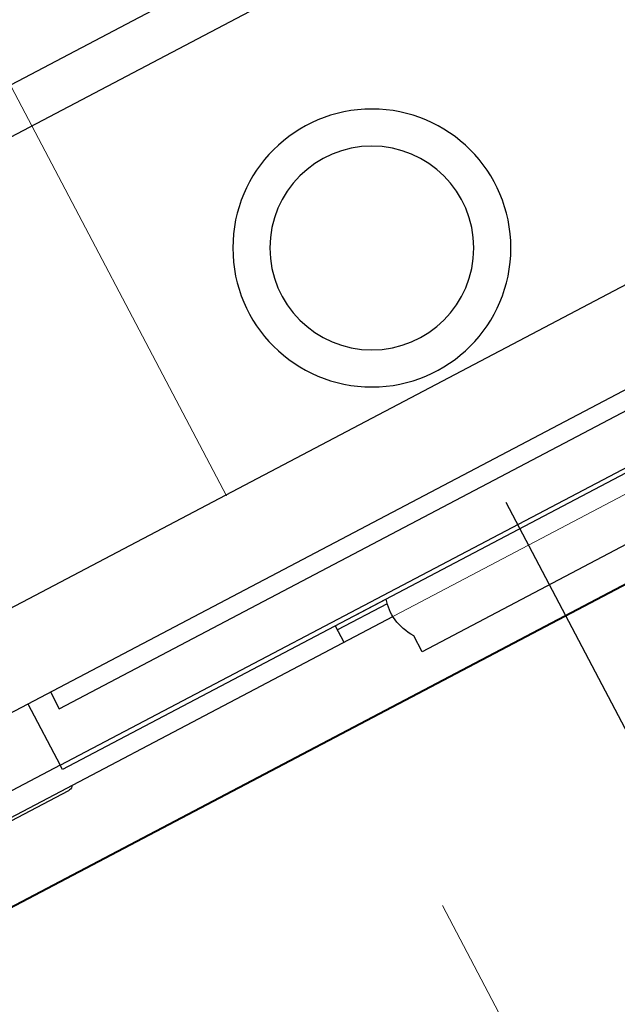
# Model space of a CAD drawing. Header units: metres. Extents: x 7408630 to 7411134, y 5569633 to 5570339.
# Tile 211 of 256: x 7410507.26 to 7410507.389, y 5569911.171 to 5569911.383. Entities that reach past the tile are written whole.
import ezdxf
from ezdxf.enums import TextEntityAlignment as Align

# ---------------------------------------------------------------- set-up
doc = ezdxf.new("R2010")
doc.units = ezdxf.units.M
doc.header["$MEASUREMENT"] = 0
doc.linetypes.add('HIDDEN', pattern=[9.524999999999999, 6.35, -3.175])
doc.layers.add('0-wypos-sanitarne', color=1, linetype='Continuous')
for name, color, linetype, lineweight in [('Istn-cienka', 4, 'Continuous', 9), ('OPIS POM NOWE', 140, 'Continuous', 5), ('Opis_pom', 9, 'Continuous', 18), ('Sciany', 2, 'Continuous', 40)]:
    doc.layers.add(name, color=color, linetype=linetype, lineweight=lineweight)
doc.styles.add('ARIAL', font='tahoma.ttf')

# ---------------------------------------------------------------- blocks, each defined once
blk = doc.blocks.new('A$C324a30b8')
at = {"lineweight": 0}
blk.add_lwpolyline([(-0.1755240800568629, -1.956768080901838e-15), (0.1755240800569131, -2.033095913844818e-15)], dxfattribs=at)
at = {"layer": 'DEFPOINTS'}
blk.add_lwpolyline([(-4.610196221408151e-06, 0.01049219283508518), (-4.610196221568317e-06, -0.710834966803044)], dxfattribs=at)
blk = doc.blocks.new('99400_TOP')
for points in [[(0.1649285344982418, 0.1496802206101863), (-0.1647679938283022, 0.1496802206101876)], [(-0.1184726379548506, 0.0496799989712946), (-0.1184726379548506, 0.1396802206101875), (0.1115273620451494, 0.1396802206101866), (0.1115273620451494, 0.0496799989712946)], [(-0.159998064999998, 0.0466799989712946), (-0.159998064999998, 0.04967999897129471), (0.1600019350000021, 0.04967999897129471), (0.1600019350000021, 0.04667999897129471)], [(0.1600019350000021, 0.02667999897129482), (0.1570019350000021, 0.02967999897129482), (0.1600019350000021, 0.02967999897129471), (-0.159998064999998, 0.02967999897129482), (-0.156998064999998, 0.02967999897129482), (-0.159998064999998, 0.02667999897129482)], [(0.1060236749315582, 0.02967999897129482), (0.1060236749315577, 0.02559639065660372), (-0.1184726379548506, 0.02559639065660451)], [(0.1115273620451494, 0.02967999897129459), (0.111527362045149, 0.01468022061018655), (0.15000152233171, 0.01468022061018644)], [(0.04500193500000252, 0.01368022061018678), (0.04500193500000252, 0.009679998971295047)], [(0.03283047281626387, 0.01267999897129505), (0.04500193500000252, 0.01267999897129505)], [(0.1600019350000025, 0.01267999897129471), (0.1600019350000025, 0.009679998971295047), (0.03305183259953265, 0.009679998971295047)]]:
    blk.add_lwpolyline(points)
blk.add_lwpolyline([(-0.1184726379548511, 0.01368022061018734), (0.111527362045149, 0.01368022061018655), (0.111527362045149, 0.01468022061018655), (-0.1184726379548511, 0.01468022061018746)], close=True)
for points in [[(-0.03999761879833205, 0.01368022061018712), (-0.03255166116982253, 0.01367999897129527, 0.2369618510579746), (-0.03117989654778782, 0.004430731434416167, -0.1543530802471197), (-0.0309980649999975, 0.0038557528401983), (-0.0309980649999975, -1.93942084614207e-15), (0.03100193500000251, -1.93942084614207e-15), (0.03100193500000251, 0.0038557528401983, -0.1543530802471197), (0.03118376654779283, 0.004430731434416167, 0.2369618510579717), (0.03255553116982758, 0.01367999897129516), (0.04000238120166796, 0.01368022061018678)], [(0.1112381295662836, 0.009679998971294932), (0.1114241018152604, 0.009443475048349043), (0.1116536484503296, 0.009248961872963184), (0.1119173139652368, 0.0091040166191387), (0.1122046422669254, 0.009014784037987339), (0.1125041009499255, 0.008984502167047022), (0.1622983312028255, 0.00898450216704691, 0.3262309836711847), (0.1632508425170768, 0.009679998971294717)]]:
    blk.add_lwpolyline(points, format="xyb")
for centre, radius in [((1.522331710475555e-06, 0.08218022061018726), 0.03000000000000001), ((1.935000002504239e-06, 0.08217999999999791), 0.02200000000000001)]:
    blk.add_circle(centre, radius)
blk = doc.blocks.new('A$C4ebe9e89')
blk.add_blockref('99400_TOP', (0, 0))
blk = doc.blocks.new('A$C142d3faa')
at = {"layer": 'Istn-cienka', "linetype": 'HIDDEN', "ltscale": 2}
blk.add_lwpolyline([(1938.225359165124, 1730.606190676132), (1938.225359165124, 1200.606190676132)], dxfattribs=at)
at = {"layer": 'Sciany'}
blk.add_lwpolyline([(2204.094827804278, 1417.106190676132), (1893.225359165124, 1417.106190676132)], dxfattribs=at)
at = {"layer": '0-wypos-sanitarne', "xscale": -100, "yscale": 100, "zscale": 100}
for name, p in [('A$C4ebe9e89', (1943.490876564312, 1417.859137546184)), ('A$C324a30b8', (1943.490876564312, 1418.827137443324))]:
    blk.add_blockref(name, p, dxfattribs=at)
at = {"layer": 'OPIS POM NOWE', "style": 'ARIAL'}
for tag, p in [('E1,4', (2085.453509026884, 1677.902724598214)), ('E1,4', (2642.565068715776, 1467.098580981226)), ('E1,4', (2887.554946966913, 1334.669140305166)), ('E1,1', (2346.15172770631, 945.3069204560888)), ('E1,2', (2380.289767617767, 731.4605824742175)), ('E1,4', (3248.926969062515, 423.5622677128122)), ('E1,3', (2269.290473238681, 389.8474601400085)), ('E1,5', (4145.396889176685, -41.41678165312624))]:
    blk.add_attdef(tag, text='', height=23.936, dxfattribs=at).set_placement(p, align=Align.MIDDLE_CENTER)
at = {"layer": 'Opis_pom', "ltscale": 0.7, "style": 'ARIAL'}
for tag, p in [('B1,18', (784.175454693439, 4749.376909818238)), ('B1,21', (1474.160621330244, 4744.552251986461)), ('B1/17', (593.1950013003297, 4721.360037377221)), ('1,23', (2643.879736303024, 4721.360037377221)), ('1,22', (2015.997302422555, 4715.619925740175)), ('A1,1', (-123.2752701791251, 4710.792713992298)), ('B1,1', (2964.213888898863, 4687.194759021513)), ('B1,19', (983.4770436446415, 4684.250472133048)), ('A1,6', (-365.3793687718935, 4657.226791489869)), ('A1,16', (198.2072643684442, 4631.436355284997)), ('B1,20', (1267.194878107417, 4624.632454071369)), ('B1,3', (3298.013043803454, 4567.235815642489)), ('B1,4', (4545.109849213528, 4480.622250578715)), ('A1,5', (-782.1155021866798, 4446.932694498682)), ('A1,2', (-186.9193724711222, 4425.112318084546)), ('A1,15', (198.2072643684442, 4391.000839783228)), ('B1,2', (2872.012077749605, 4302.459186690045)), ('A1,3', (-121.2895641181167, 4150.905633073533)), ('B1,8', (2427.383192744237, 4053.123158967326)), ('B1,6', (4754.926236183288, 3940.334623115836)), ('A1,4', (-837.6792277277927, 3920.772192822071)), ('B1,14', (401.2060605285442, 3890.998977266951)), ('B1,13', (1255.283140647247, 3857.264790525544)), ('B1,5', (4487.887436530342, 3854.524062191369)), ('B1,10', (1961.599271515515, 3852.276071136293)), ('B1,9', (2126.781835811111, 3827.246892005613)), ('B1,7', (3203.179523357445, 3799.68363001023)), ('B1,11', (2118.658790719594, 3658.838670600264)), ('B1,12', (1949.477289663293, 3633.257187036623)), ('C1,2', (2894.604733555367, 3427.283363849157)), ('C1,3', (2160.246723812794, 3198.455877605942)), ('C1,1', (3129.25555325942, 2706.44898945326)), ('C1,4', (2077.339235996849, 2485.413103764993)), ('C1,5', (2131.383208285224, 2180.309788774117)), ('C1,10', (3196.043433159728, 2172.920878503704)), ('C1,9', (3215.995519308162, 1907.634199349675)), ('C1,6', (2168.073843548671, 1819.58528353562)), ('D0,18', (1348.653176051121, 1483.781635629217)), ('C1,8', (2890.195548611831, 1472.29709332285)), ('C1,7', (2247.746238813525, 1432.404889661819)), ('D,03', (680.1466722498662, 1361.206844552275)), ('D0,15', (1769.826019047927, 1360.285680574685)), ('D,07', (301.6534830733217, 1339.208595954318)), ('D0,6', (-189.623502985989, 1299.117330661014)), ('D0,8', (-573.6059719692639, 1280.794415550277)), ('D0,2', (1011.718833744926, 1184.667071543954)), ('D0,4', (520.2942003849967, 1181.603761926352)), ('D0,14', (1790.011409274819, 1156.002015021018)), ('D,05', (264.3299696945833, 1077.697489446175)), ('D0,13', (1760.78024321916, 974.2700197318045)), ('D0,09', (-770.0709432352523, 944.5551283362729)), ('D0,1', (999.9887503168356, 928.6062601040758)), ('D0,10', (-751.0723892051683, 564.5580135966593)), ('D0,11', (-751.0723892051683, 336.7382673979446)), ('D0,12', (198.7439030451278, 306.3970252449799))]:
    blk.add_attdef(tag, text='', height=11.968, dxfattribs=at).set_placement(p, align=Align.MIDDLE_CENTER)

msp = doc.modelspace()

# ---------------------------------------------------------------- block references
at = {"xscale": 0.01, "yscale": 0.01, "zscale": 0.01, "rotation": 27.75854060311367}
msp.add_blockref('A$C142d3faa', (7410496.779402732, 5569889.662845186), dxfattribs=at)

doc.saveas('drawing.dxf')
